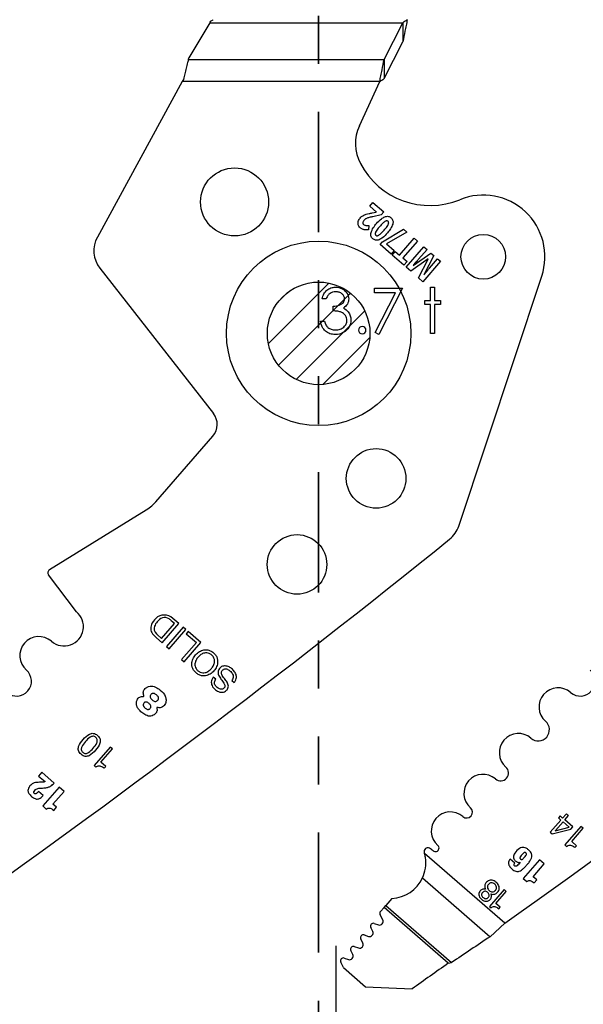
# Model space of a CAD drawing. Header units: inches. Extents: x 0.1 to 87.3, y 0.1 to 33.9.
# Tile 40 of 161: x 10.5 to 11.7, y 22.5 to 24.5. Entities that reach past the tile are written whole.
import ezdxf

# ---------------------------------------------------------------- set-up
doc = ezdxf.new("R2010")
doc.units = ezdxf.units.IN
doc.header["$MEASUREMENT"] = 0
doc.linetypes.add('PHANTOM', pattern=[0.5, 0.25, -0.05, 0.05, -0.05, 0.05, -0.05])
doc.layers.add('DIMENSIONS', color=171, linetype='Continuous')
doc.layers.add('STATION_LINES', color=231, linetype='Continuous')
doc.layers.add('SECTION_VIEWS', color=7, linetype='PHANTOM', lineweight=35)
doc.styles.add('SLDTEXTSTYLE0', font='TXT', dxfattribs={"width": 0.75})
doc.dimstyles.new('SLDDIMSTYLE3', dxfattribs={"dimtxt": 0.125, "dimasz": 0.13, "dimexe": 0, "dimexo": 0.0625, "dimgap": 0.03125, "dimtad": 0, "dimtih": 1, "dimtoh": 1, "dimdec": 4, "dimlfac": 1.333333, "dimrnd": 1e-09, "dimzin": 12, "dimdsep": 46, "dimtxsty": 'SLDTEXTSTYLE0', "dimsah": 1, "dimcen": 0.09, "dimadec": 0, "dimazin": 3, "dimtfac": 1, "dimtdec": 4, "dimtofl": 0, "dimtmove": 0, "dimatfit": 3, "dimfxl": 0, "dimfrac": 2, "dimtolj": 1, "dimtzin": 12, "dimarcsym": 0})

# ---------------------------------------------------------------- blocks, each defined once
blk = doc.blocks.new('SW_HATCH_1')
at = {"color": 0, "linetype": 'Continuous', "lineweight": 18}
for p, q in [((0.0862, 0.02), (-0.0397, -0.106)), ((0, 0), (-0.0197, -0.0197)), ((0.1315, -0.0011), (-0.0186, -0.1512)), ((0.161, -0.0378), (0.0181, -0.1808)), ((0.1715, -0.0936), (0.0739, -0.1913))]:
    blk.add_line(p, q, dxfattribs=at)
blk = doc.blocks.new('_D_6')
at = {"layer": 'DIMENSIONS'}
for p, q in [((1.8075, 22.5336), (1.8075, 18.1371)), ((31.7987, 22.2074), (31.7987, 18.1371)), ((1.8075, 18.2621), (17.0853, 18.2621)), ((31.7987, 18.2621), (17.7325, 18.2621))]:
    blk.add_line(p, q, dxfattribs=at)
for centre, start, end in [((17.3071, 18.2494), 153.4349, 206.5651), ((17.5106, 18.2494), 333.4349, 26.5651)]:
    blk.add_arc(centre, 0.2219, start, end, dxfattribs=at)
for points in [[(1.8075, 18.2621), (1.9375, 18.2421), (1.9375, 18.2821)], [(31.7987, 18.2621), (31.6687, 18.2821), (31.6687, 18.2421)]]:
    blk.add_solid(points, dxfattribs=at)
at = {"layer": 'DIMENSIONS', "insert": (17.1087, 18.3113), "char_height": 0.125, "attachment_point": 1, "style": 'SLDTEXTSTYLE0'}
blk.add_mtext('39.9883', dxfattribs=at)

msp = doc.modelspace()

# ---------------------------------------------------------------- linework, layer by layer
at = {"color": 7, "linetype": 'Continuous', "lineweight": 25}
for p, q in [((10.925715, 24.536415), (10.882033, 24.463582)), ((10.925715, 24.536415), (11.327385, 24.536415)), ((11.288559, 24.460026), (11.327385, 24.536415)), ((11.327385, 24.536415), (11.327385, 24.496483)), ((11.288559, 24.420094), (11.327385, 24.496483)), ((10.88108, 24.460026), (10.882033, 24.463582)), ((10.88108, 24.460026), (11.288559, 24.460026)), ((11.288559, 24.460026), (11.288559, 24.420094)), ((10.868128, 24.413855), (10.691267, 24.090133)), ((10.87063, 24.418433), (10.868128, 24.413855)), ((11.279324, 24.413855), (10.868128, 24.413855)), ((11.236882, 24.321719), (11.279324, 24.413855)), ((11.258481, 24.154504), (11.265025, 24.162039)), ((11.272558, 24.142279), (11.258481, 24.154504)), ((11.265025, 24.162039), (11.287616, 24.142421)), ((11.263607, 24.140357), (11.272211, 24.14188)), ((11.282204, 24.136189), (11.26476, 24.132496)), ((11.287616, 24.142421), (11.282204, 24.136189)), ((11.256947, 24.114431), (11.255648, 24.105436)), ((11.284855, 24.080483), (11.328926, 24.106546)), ((11.328926, 24.106546), (11.336087, 24.100327)), ((11.336087, 24.100327), (11.293763, 24.076101)), ((11.320507, 24.052678), (11.350794, 24.087555)), ((11.350794, 24.087555), (11.357644, 24.081606)), ((11.279972, 24.07486), (11.284855, 24.080483)), ((11.30316, 24.054723), (11.279972, 24.07486)), ((11.293763, 24.076101), (11.309704, 24.062258)), ((11.309704, 24.062258), (11.30316, 24.054723)), ((11.357644, 24.081606), (11.327356, 24.04673)), ((11.334604, 24.02731), (11.37139, 24.069669)), ((11.377782, 24.064118), (11.36037, 24.044068)), ((11.37139, 24.069669), (11.377782, 24.064118)), ((11.305229, 24.05282), (11.311728, 24.060302)), ((11.329631, 24.031629), (11.305229, 24.05282)), ((11.311728, 24.060302), (11.320507, 24.052678)), ((11.327356, 24.04673), (11.336129, 24.039112)), ((11.380178, 24.04455), (11.343933, 24.019208)), ((11.348841, 24.03106), (11.385977, 24.057001)), ((11.359827, 24.005405), (11.380311, 24.044435)), ((11.392257, 24.051547), (11.371188, 24.011562)), ((11.382706, 24.025281), (11.399816, 24.044983)), ((11.385977, 24.057001), (11.392257, 24.051547)), ((11.399816, 24.044983), (11.405943, 24.039662)), ((10.696574, 24.025438), (10.932913, 23.723242)), ((11.336129, 24.039112), (11.329631, 24.031629)), ((11.343933, 24.019208), (11.334604, 24.02731)), ((11.405943, 24.039662), (11.369157, 23.997303)), ((11.369157, 23.997303), (11.359827, 24.005405)), ((11.443895, 23.488597), (11.61677, 24.008551)), ((10.813114, 23.539013), (10.931688, 23.675552)), ((10.591818, 23.397865), (10.793095, 23.522049)), ((10.647542, 23.310376), (10.589769, 23.386965)), ((10.825014, 23.254828), (10.851887, 23.285772)), ((10.826449, 23.245752), (10.86108, 23.285629)), ((10.851887, 23.285772), (10.846007, 23.290878)), ((10.86108, 23.285629), (10.848567, 23.296496)), ((10.814157, 23.264409), (10.816081, 23.262585)), ((10.816081, 23.262585), (10.825014, 23.254828)), ((10.870024, 23.277862), (10.835393, 23.237985)), ((10.840696, 23.233379), (10.875327, 23.273257)), ((10.875327, 23.273257), (10.870024, 23.277862)), ((10.880198, 23.269022), (10.876316, 23.264552)), ((10.876316, 23.264552), (10.897426, 23.246219)), ((10.906619, 23.246077), (10.880198, 23.269022)), ((10.808371, 23.262054), (10.814407, 23.256209)), ((10.814407, 23.256209), (10.826449, 23.245752)), ((10.897426, 23.246219), (10.866678, 23.210812)), ((10.871989, 23.2062), (10.906619, 23.246077)), ((10.835393, 23.237985), (10.840696, 23.233379)), ((10.866678, 23.210812), (10.871989, 23.2062)), ((10.937735, 23.169584), (10.932708, 23.173949)), ((10.971162, 23.167009), (10.976189, 23.162643)), ((10.718042, 23.028609), (10.684559, 22.990053)), ((10.698674, 22.996966), (10.722666, 23.024593)), ((10.722666, 23.024593), (10.718042, 23.028609)), ((10.708678, 22.988279), (10.698674, 22.996966)), ((10.575608, 22.976055), (10.568875, 22.968301)), ((10.601427, 22.953634), (10.575608, 22.976055)), ((10.684559, 22.990053), (10.688096, 22.986981)), ((10.705471, 22.984586), (10.708678, 22.988279)), ((10.568875, 22.968301), (10.582392, 22.956562)), ((10.578579, 22.927992), (10.56894, 22.936363)), ((10.611643, 22.945243), (10.577578, 22.906016)), ((10.598754, 22.909589), (10.621946, 22.936295)), ((10.621946, 22.936295), (10.611643, 22.945243)), ((10.577578, 22.906016), (10.584997, 22.899573)), ((10.606174, 22.903146), (10.598754, 22.909589)), ((10.600596, 22.896723), (10.606174, 22.903146)), ((11.656667, 22.87674), (11.634565, 22.851289)), ((11.654998, 22.88536), (11.651448, 22.881272)), ((11.651448, 22.881272), (11.656667, 22.87674)), ((11.660215, 22.880826), (11.654998, 22.88536)), ((11.667353, 22.889044), (11.660215, 22.880826)), ((11.664565, 22.877045), (11.672349, 22.886009)), ((11.681475, 22.862348), (11.664565, 22.877045)), ((11.668097, 22.889803), (11.667353, 22.889044)), ((11.67195, 22.886457), (11.668097, 22.889803)), ((11.672349, 22.886009), (11.67195, 22.886457)), ((11.638263, 22.848077), (11.677604, 22.85789)), ((11.644748, 22.853994), (11.67396, 22.861722)), ((11.661018, 22.872961), (11.645064, 22.85459)), ((11.67396, 22.861722), (11.661018, 22.872961)), ((11.69842, 22.863465), (11.664937, 22.824909)), ((11.677604, 22.85789), (11.681475, 22.862348)), ((11.679053, 22.831824), (11.703044, 22.85945)), ((11.703044, 22.85945), (11.69842, 22.863465)), ((11.634565, 22.851289), (11.638263, 22.848077)), ((11.664937, 22.824909), (11.668474, 22.821838)), ((11.689057, 22.823136), (11.679053, 22.831824)), ((11.685849, 22.819443), (11.689057, 22.823136)), ((11.539741, 22.662077), (11.372677, 22.80716)), ((11.560642, 22.787246), (11.551057, 22.79557)), ((11.611852, 22.794076), (11.577981, 22.755074)), ((11.622098, 22.785178), (11.611852, 22.794076)), ((11.571596, 22.788743), (11.571707, 22.788646)), ((11.599038, 22.758625), (11.622098, 22.785178)), ((11.368467, 22.756142), (11.509251, 22.633882)), ((11.577981, 22.755074), (11.585358, 22.748668)), ((11.606416, 22.752219), (11.599038, 22.758625)), ((11.60087, 22.745833), (11.606416, 22.752219)), ((11.53836, 22.731738), (11.508198, 22.697007)), ((11.542523, 22.728123), (11.53836, 22.731738)), ((11.304491, 22.713584), (11.291905, 22.699091)), ((11.520911, 22.703237), (11.542523, 22.728123)), ((11.288247, 22.694879), (11.280726, 22.686219)), ((11.288247, 22.694879), (11.291905, 22.699091)), ((11.42207, 22.578663), (11.288247, 22.694879)), ((11.291905, 22.699091), (11.429037, 22.580001)), ((11.508198, 22.697007), (11.511382, 22.694242)), ((11.529924, 22.69541), (11.520911, 22.703237)), ((11.527035, 22.692083), (11.529924, 22.69541)), ((11.285615, 22.668794), (11.279953, 22.679608)), ((11.264935, 22.644866), (11.260794, 22.653235)), ((11.268047, 22.661425), (11.276625, 22.658407)), ((11.509251, 22.633882), (11.539741, 22.662077)), ((11.244156, 22.62065), (11.239947, 22.62927)), ((11.247075, 22.637479), (11.256042, 22.63457)), ((11.226157, 22.613337), (11.235245, 22.610389)), ((11.205204, 22.589264), (11.214293, 22.586316)), ((11.223204, 22.596577), (11.219028, 22.605129)), ((11.203743, 22.569451), (11.198076, 22.581056)), ((11.203743, 22.569451), (11.249499, 22.529715)), ((11.42207, 22.578663), (11.429037, 22.580001)), ((11.249499, 22.529715), (11.346751, 22.525131))]:
    msp.add_line(p, q, dxfattribs=at)
at = {"color": 7, "linetype": 'Continuous', "flags": 128}
for points in [[(11.167767, 23.96184), (11.159347, 23.96184), (11.159347, 23.96184), (11.16008, 23.964657), (11.160981, 23.967286), (11.162014, 23.969765), (11.163216, 23.972075), (11.164549, 23.974216), (11.166052, 23.976188), (11.167704, 23.97801), (11.169507, 23.979643), (11.171423, 23.981108), (11.173432, 23.982367), (11.175517, 23.983437), (11.177695, 23.98432), (11.179968, 23.984996), (11.182315, 23.985484), (11.184738, 23.985785), (11.187254, 23.985878), (11.187254, 23.985878), (11.190917, 23.985672), (11.194447, 23.985033), (11.197846, 23.983982), (11.201133, 23.982517), (11.204175, 23.980695), (11.206842, 23.978573), (11.209152, 23.97615), (11.211105, 23.973446), (11.212645, 23.970554), (11.213753, 23.967605), (11.21441, 23.964601), (11.214636, 23.961521), (11.214636, 23.961521), (11.214467, 23.958553), (11.21396, 23.955755), (11.213096, 23.953107), (11.211894, 23.950609), (11.210354, 23.948281), (11.208476, 23.946102), (11.20626, 23.944093), (11.203687, 23.942234), (11.203687, 23.942234), (11.206635, 23.940712), (11.209321, 23.938872), (11.211725, 23.936712), (11.213847, 23.934233), (11.213847, 23.934233), (11.215162, 23.932355), (11.216288, 23.930402), (11.217265, 23.928411), (11.218054, 23.926346), (11.218655, 23.924242), (11.219087, 23.922083), (11.21935, 23.919848), (11.219443, 23.917575), (11.219443, 23.917575), (11.219181, 23.91365), (11.218373, 23.909819), (11.21704, 23.906063), (11.215162, 23.90242), (11.212833, 23.899021), (11.210129, 23.896035), (11.207011, 23.893443), (11.203518, 23.891265), (11.199724, 23.889537), (11.195705, 23.888316), (11.191461, 23.887565), (11.18701, 23.887321), (11.18701, 23.887321), (11.184005, 23.887433), (11.181113, 23.887753), (11.178353, 23.888316), (11.175723, 23.889086), (11.173226, 23.890063), (11.170859, 23.891265), (11.168606, 23.892692), (11.166484, 23.894344), (11.164512, 23.896204), (11.162728, 23.898269), (11.161113, 23.900542), (11.159685, 23.903021), (11.158427, 23.905688), (11.157357, 23.90858), (11.156455, 23.91166), (11.155742, 23.914965), (11.155742, 23.914965), (11.164155, 23.914965), (11.164155, 23.914965), (11.164831, 23.912805), (11.165563, 23.910796), (11.16639, 23.908937), (11.167272, 23.907246), (11.168211, 23.905706), (11.169244, 23.904317), (11.170334, 23.903077), (11.171498, 23.902007), (11.171498, 23.902007), (11.173094, 23.900824), (11.174784, 23.899791), (11.176587, 23.898908), (11.178484, 23.898213), (11.180494, 23.89765), (11.182616, 23.897255), (11.184832, 23.897011), (11.187161, 23.896936), (11.187161, 23.896936), (11.18979, 23.89703), (11.192287, 23.897312), (11.194654, 23.897762), (11.196889, 23.89842), (11.198973, 23.899246), (11.200945, 23.900279), (11.202767, 23.901481), (11.204476, 23.902871), (11.206016, 23.904392), (11.207349, 23.905969), (11.208476, 23.907603), (11.209396, 23.909312), (11.21011, 23.911077), (11.210617, 23.912918), (11.210936, 23.914815), (11.21103, 23.916768), (11.21103, 23.916768), (11.210823, 23.919378), (11.210222, 23.921914), (11.209208, 23.924355), (11.207781, 23.926702), (11.206016, 23.928881), (11.203987, 23.930778), (11.201659, 23.932374), (11.199067, 23.933689), (11.197621, 23.934252), (11.195968, 23.934759), (11.194147, 23.935191), (11.192118, 23.935585), (11.189921, 23.935923), (11.187536, 23.936205), (11.184944, 23.936431), (11.182184, 23.9366), (11.182184, 23.9366), (11.182184, 23.946215), (11.182184, 23.946215), (11.185658, 23.946346), (11.188963, 23.946778), (11.192118, 23.947454), (11.195104, 23.948431), (11.197828, 23.949614), (11.200138, 23.950948), (11.202053, 23.952431), (11.203574, 23.954065), (11.204739, 23.95583), (11.205565, 23.957652), (11.206053, 23.959568), (11.206222, 23.961558), (11.206222, 23.961558), (11.206147, 23.963023), (11.205884, 23.96445), (11.205471, 23.965803), (11.204889, 23.967136), (11.204138, 23.968394), (11.203217, 23.969615), (11.202128, 23.970779), (11.20087, 23.971887), (11.199499, 23.97292), (11.198034, 23.973803), (11.196475, 23.974554), (11.194823, 23.975174), (11.193095, 23.975643), (11.191273, 23.975981), (11.189358, 23.976188), (11.187367, 23.976263), (11.187367, 23.976263), (11.184174, 23.976056), (11.181188, 23.975437), (11.178447, 23.974423), (11.175911, 23.972977), (11.174728, 23.972075), (11.173601, 23.971042), (11.172512, 23.969878), (11.171479, 23.968544), (11.170465, 23.96708), (11.169526, 23.965483), (11.168625, 23.963737), (11.167761, 23.96184)], [(11.268733, 23.983475), (11.326415, 23.983475), (11.326415, 23.983475), (11.277136, 23.887321), (11.277136, 23.887321), (11.269868, 23.891321), (11.269868, 23.891321), (11.312179, 23.973859), (11.312179, 23.973859), (11.268722, 23.973859), (11.268722, 23.973859), (11.268722, 23.983475)], [(11.385314, 23.985878), (11.393722, 23.985878), (11.393722, 23.985878), (11.393722, 23.958234), (11.393722, 23.958234), (11.405742, 23.958234), (11.405742, 23.958234), (11.405742, 23.949821), (11.405742, 23.949821), (11.393722, 23.949821), (11.393722, 23.949821), (11.393722, 23.889725), (11.393722, 23.889725), (11.385309, 23.889725), (11.385309, 23.889725), (11.385309, 23.949821), (11.385309, 23.949821), (11.37329, 23.949821), (11.37329, 23.949821), (11.37329, 23.958234), (11.37329, 23.958234), (11.385309, 23.958234), (11.385309, 23.958234), (11.385309, 23.985878)]]:
    msp.add_lwpolyline(points, dxfattribs=at)
at = {"color": 7, "linetype": 'Continuous', "lineweight": 25}
for centre, radius in [((10.97702, 24.163278), 0.070866), ((11.494922, 24.049091), 0.046506), ((11.152136, 23.889725), 0.191929), ((11.152136, 23.889725), 0.10686), ((11.152136, 23.889725), 0.10686), ((11.271775, 23.587759), 0.062008), ((11.107107, 23.408696), 0.062008)]:
    msp.add_circle(centre, radius, dxfattribs=at)
for centre, radius, start, end in [((11.317239, 24.284702), 0.088473, 155.26684, 207.882045), ((11.384306, 24.320186), 0.164349, 207.882045, 292.189315), ((11.494885, 24.049076), 0.128445, 341.609021, 112.189315), ((10.743092, 24.061819), 0.059055, 151.350586, 218.027907), ((10.903374, 23.70014), 0.0375, 319.028, 38.028), ((11.387856, 23.507229), 0.059055, 308.881055, 341.608983), ((-1.549307, 39.551282), 20.669291, 305.2028857, 308.8810553), ((-0.375557, 39.551282), 20.669291, 305.2028857, 308.8810553), ((10.595756, 23.391482), 0.0075, 121.673975, 217.028), ((10.621982, 23.27925), 0.040276, 229.028, 50.607842), ((10.830274, 23.278784), 0.024634, 89.592626, 134.279063), ((10.830475, 23.276309), 0.027108, 48.132573, 90.054941), ((10.821878, 23.276002), 0.019416, 156.876607, 225.920298), ((10.838222, 23.269023), 0.037188, 132.547876, 156.876607), ((10.838077, 23.269071), 0.029971, 137.352024, 158.412712), ((10.837032, 23.272189), 0.027136, 112.129234, 140.700619), ((10.831742, 23.282889), 0.015257, 54.26264, 108.860564), ((10.808794, 23.250998), 0.054545, 46.98188, 54.26264), ((10.823966, 23.275219), 0.014597, 160.475395, 227.778029), ((10.569514, 23.218833), 0.039744, 49.028, 229.028), ((10.523241, 23.16555), 0.030827, 229.028, 49.028), ((11.696991, 23.16555), 0.030827, 229.028, 49.028), ((11.650718, 23.112267), 0.039744, 49.028, 229.028), ((10.78705, 23.135179), 0.001239, 264.786771, 22.619407), ((10.815872, 23.110154), 0.001038, 70.167736, 207.840326), ((11.609383, 23.064668), 0.023297, 229.028, 49.028), ((11.568047, 23.01707), 0.039744, 49.028, 229.028), ((11.531165, 22.9746), 0.016506, 229.028, 49.028), ((11.494282, 22.932129), 0.039744, 49.028, 229.028), ((11.426325, 22.853877), 0.039744, 49.028, 229.028), ((11.460304, 22.893003), 0.012077, 229.028, 49.028), ((11.645165, 22.854155), 0.000447, 103.023108, 201.171539), ((11.379225, 22.811469), 0.0075, 62.743978, 197.256954), ((11.363904, 22.781728), 0.040955, 49.32279, 62.743978), ((11.395445, 22.818318), 0.007352, 228.766566, 49.028), ((11.301567, 22.787345), 0.073819, 15.570885, 17.256954), ((11.301567, 22.787345), 0.073819, 272.269821, 334.995636), ((11.279075, 22.66537), 0.007382, 250.615669, 27.634436), ((11.285185, 22.682347), 0.005906, 139.028, 207.632405), ((11.266087, 22.655854), 0.005906, 70.613927, 206.331312), ((11.245253, 22.631862), 0.005906, 72.028, 206.028), ((11.258319, 22.641592), 0.007382, 252.028, 26.329611), ((18.887424, 11.563333), 13.303928, 123.6822109, 124.0983679), ((11.224334, 22.60772), 0.005906, 72.026628, 206.028), ((11.237523, 22.617411), 0.007382, 252.028646, 26.028), ((11.203382, 22.583647), 0.005906, 72.028, 206.028), ((11.216571, 22.593338), 0.007382, 252.028, 26.028), ((20.244147, 10.086227), 15.293462, 125.2294904, 125.5756773)]:
    msp.add_arc(centre, radius, start, end, dxfattribs=at)
at = {"color": 7, "linetype": 'Continuous'}
msp.add_arc((11.242882, 23.896335), 0.007813, 90.006149, 89.993851, dxfattribs=at)
at = {"color": 7, "linetype": 'Continuous', "lineweight": 25}
msp.add_ellipse((10.92586, 24.542655), major_axis=(0.007599, 0.014703), ratio=0.17572799, start_param=4.36662987, end_param=4.57088991, dxfattribs=at)
for points, knots in [([(10.927346, 24.539259), (10.928067, 24.539716), (10.929822, 24.540827), (10.931629, 24.541962), (10.932712, 24.542632), (10.932748, 24.542655)], [0, 0, 0, 0, 0.402596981, 0.980085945, 1, 1, 1, 1]), ([(11.33662, 24.542655), (11.335832, 24.538592), (11.334257, 24.530468), (11.331182, 24.514736), (11.328889, 24.503713), (11.327385, 24.496483)], [0, 0, 0, 0, 0.255974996, 0.511949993, 1, 1, 1, 1]), ([(11.33662, 24.542655), (11.33561, 24.541951), (11.333569, 24.540528), (11.330491, 24.538418), (11.328423, 24.537084), (11.327385, 24.536415)], [0, 0, 0, 0, 0.32817332, 0.66290846, 1, 1, 1, 1]), ([(10.88108, 24.460026), (10.880487, 24.457793), (10.878907, 24.451841), (10.876344, 24.441766), (10.873452, 24.430079), (10.871552, 24.422239), (10.87063, 24.418433)], [0, 0, 0, 0, 0.17003575, 0.45315745, 0.73451498, 1, 1, 1, 1]), ([(11.279324, 24.413855), (11.280112, 24.417917), (11.281687, 24.426041), (11.284762, 24.441773), (11.287055, 24.452796), (11.288559, 24.460026)], [0, 0, 0, 0, 0.255974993, 0.511949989, 1, 1, 1, 1]), ([(11.279324, 24.413855), (11.280334, 24.414559), (11.282375, 24.415981), (11.285453, 24.418092), (11.287521, 24.419425), (11.288559, 24.420094)], [0, 0, 0, 0, 0.32817332, 0.66290846, 1, 1, 1, 1]), ([(11.234684, 24.122682), (11.235173, 24.124079), (11.236079, 24.126663), (11.237794, 24.128791), (11.238582, 24.129769)], [0, 0, 0, 0, 0.54055502, 1, 1, 1, 1]), ([(11.238582, 24.129769), (11.239542, 24.130797), (11.241222, 24.132598), (11.243259, 24.133976), (11.244134, 24.134568)], [0, 0, 0, 0, 0.57074644, 1, 1, 1, 1]), ([(11.246278, 24.124916), (11.24557, 24.124049), (11.244421, 24.122643), (11.244156, 24.120867), (11.244054, 24.120185)], [0, 0, 0, 0, 0.61629744, 1, 1, 1, 1]), ([(11.244134, 24.134568), (11.245342, 24.13525), (11.247578, 24.136513), (11.250009, 24.137339), (11.251127, 24.137718)], [0, 0, 0, 0, 0.54008047, 1, 1, 1, 1]), ([(11.24963, 24.127798), (11.24895, 24.127329), (11.247728, 24.126487), (11.246723, 24.125398), (11.246278, 24.124916)], [0, 0, 0, 0, 0.55720746, 1, 1, 1, 1]), ([(11.254225, 24.129875), (11.253282, 24.129541), (11.251691, 24.128976), (11.250227, 24.128139), (11.24963, 24.127798)], [0, 0, 0, 0, 0.5924868, 1, 1, 1, 1]), ([(11.251127, 24.137718), (11.253081, 24.138231), (11.257198, 24.13931), (11.2614, 24.139996), (11.263607, 24.140357)], [0, 0, 0, 0, 0.474511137, 1, 1, 1, 1]), ([(11.26476, 24.132496), (11.262367, 24.131977), (11.258828, 24.131211), (11.255351, 24.130202), (11.254225, 24.129875)], [0, 0, 0, 0, 0.67620193, 1, 1, 1, 1]), ([(11.272644, 24.11827), (11.275796, 24.121836), (11.280753, 24.127447), (11.287301, 24.130991), (11.289687, 24.132283)], [0, 0, 0, 0, 0.63564497, 1, 1, 1, 1]), ([(11.289687, 24.132283), (11.291012, 24.132712), (11.29354, 24.133532), (11.297246, 24.133292), (11.300388, 24.13212), (11.302018, 24.130856), (11.302862, 24.130202)], [0, 0, 0, 0, 0.29460514, 0.56248034, 0.7734345, 1, 1, 1, 1]), ([(11.296598, 24.122989), (11.296128, 24.123308), (11.295173, 24.123958), (11.293428, 24.123963), (11.29175, 24.12346), (11.290731, 24.122876), (11.290176, 24.122559)], [0, 0, 0, 0, 0.241929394, 0.491791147, 0.723081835, 1, 1, 1, 1]), ([(11.302862, 24.130202), (11.303786, 24.129269), (11.30559, 24.127448), (11.306876, 24.124023), (11.307141, 24.120607), (11.306728, 24.118483), (11.306511, 24.117367)], [0, 0, 0, 0, 0.277242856, 0.540856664, 0.758710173, 1, 1, 1, 1]), ([(11.23476, 24.115496), (11.234475, 24.116817), (11.233958, 24.119214), (11.234459, 24.121607), (11.234684, 24.122682)], [0, 0, 0, 0, 0.55076873, 1, 1, 1, 1]), ([(11.23885, 24.109398), (11.23783, 24.110407), (11.236048, 24.112171), (11.235146, 24.1145), (11.23476, 24.115496)], [0, 0, 0, 0, 0.57211002, 1, 1, 1, 1]), ([(11.243529, 24.106387), (11.242627, 24.106836), (11.240956, 24.107667), (11.239514, 24.108852), (11.23885, 24.109398)], [0, 0, 0, 0, 0.53926731, 1, 1, 1, 1]), ([(11.248422, 24.10511), (11.247484, 24.105247), (11.245803, 24.105491), (11.244225, 24.106113), (11.243529, 24.106387)], [0, 0, 0, 0, 0.558486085, 1, 1, 1, 1]), ([(11.244054, 24.120185), (11.244077, 24.119792), (11.244122, 24.119015), (11.244654, 24.117666), (11.245378, 24.116925), (11.245833, 24.11646)], [0, 0, 0, 0, 0.27649586, 0.54660284, 1, 1, 1, 1]), ([(11.245833, 24.11646), (11.246596, 24.115912), (11.248, 24.114905), (11.24969, 24.114574), (11.250461, 24.114423)], [0, 0, 0, 0, 0.54412722, 1, 1, 1, 1]), ([(11.255648, 24.105436), (11.254123, 24.105251), (11.251719, 24.104959), (11.249304, 24.10507), (11.248422, 24.10511)], [0, 0, 0, 0, 0.63493448, 1, 1, 1, 1]), ([(11.250461, 24.114423), (11.251591, 24.114319), (11.253753, 24.114119), (11.255915, 24.11433), (11.256947, 24.114431)], [0, 0, 0, 0, 0.52242521, 1, 1, 1, 1]), ([(11.261373, 24.099504), (11.262706, 24.102889), (11.265418, 24.10977), (11.27021, 24.115406), (11.272644, 24.11827)], [0, 0, 0, 0, 0.49188875, 1, 1, 1, 1]), ([(11.279454, 24.112356), (11.277314, 24.109895), (11.274034, 24.106123), (11.271639, 24.101749), (11.270808, 24.100229)], [0, 0, 0, 0, 0.65259628, 1, 1, 1, 1]), ([(11.27769, 24.094252), (11.27952, 24.095689), (11.28344, 24.098767), (11.286709, 24.102533), (11.288452, 24.104542)], [0, 0, 0, 0, 0.46668526, 1, 1, 1, 1]), ([(11.290176, 24.122559), (11.288346, 24.121132), (11.284437, 24.118086), (11.281184, 24.114345), (11.279454, 24.112356)], [0, 0, 0, 0, 0.4682096, 1, 1, 1, 1]), ([(11.288452, 24.104542), (11.290591, 24.107), (11.293861, 24.110759), (11.296284, 24.1151), (11.297123, 24.116602)], [0, 0, 0, 0, 0.65394626, 1, 1, 1, 1]), ([(11.306511, 24.117367), (11.305181, 24.114003), (11.302467, 24.107138), (11.297678, 24.101517), (11.295236, 24.098651)], [0, 0, 0, 0, 0.49012506, 1, 1, 1, 1]), ([(11.297123, 24.116602), (11.297412, 24.11733), (11.297933, 24.118645), (11.298027, 24.120531), (11.297539, 24.122017), (11.296914, 24.122662), (11.296598, 24.122989)], [0, 0, 0, 0, 0.3392516, 0.61291127, 0.80449394, 1, 1, 1, 1]), ([(11.264997, 24.0866), (11.264072, 24.087535), (11.262267, 24.089362), (11.260988, 24.092804), (11.260734, 24.09624), (11.261152, 24.098379), (11.261373, 24.099504)], [0, 0, 0, 0, 0.276188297, 0.539529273, 0.757798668, 1, 1, 1, 1]), ([(11.27813, 24.084525), (11.276809, 24.084096), (11.274289, 24.083278), (11.270594, 24.083519), (11.267462, 24.084688), (11.265838, 24.085948), (11.264997, 24.0866)], [0, 0, 0, 0, 0.29466248, 0.56253467, 0.77347936, 1, 1, 1, 1]), ([(11.270808, 24.100229), (11.270522, 24.099491), (11.270009, 24.098163), (11.269902, 24.096276), (11.270365, 24.094796), (11.270977, 24.094159), (11.271284, 24.09384)], [0, 0, 0, 0, 0.343652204, 0.618930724, 0.808830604, 1, 1, 1, 1]), ([(11.271284, 24.09384), (11.271756, 24.093517), (11.272713, 24.092864), (11.27446, 24.09285), (11.276131, 24.09335), (11.277141, 24.093934), (11.27769, 24.094252)], [0, 0, 0, 0, 0.2440077, 0.49445737, 0.72495134, 1, 1, 1, 1]), ([(11.295236, 24.098651), (11.292063, 24.095053), (11.287085, 24.089408), (11.280514, 24.085825), (11.27813, 24.084525)], [0, 0, 0, 0, 0.6372683, 1, 1, 1, 1]), ([(11.36037, 24.044068), (11.359868, 24.043496), (11.358917, 24.042411), (11.357954, 24.041337), (11.357499, 24.040829)], [0, 0, 0, 0, 0.52750281, 1, 1, 1, 1]), ([(11.357499, 24.040829), (11.356303, 24.039526), (11.353359, 24.036319), (11.350399, 24.033128), (11.348642, 24.031233)], [0, 0, 0, 0, 0.40642518, 1, 1, 1, 1]), ([(11.371387, 24.011389), (11.373926, 24.014582), (11.377644, 24.019258), (11.381487, 24.023831), (11.382706, 24.025281)], [0, 0, 0, 0, 0.68292384, 1, 1, 1, 1]), ([(10.793095, 23.522049), (10.797199, 23.524822), (10.804497, 23.529753), (10.810491, 23.536194), (10.813114, 23.539013)], [0, 0, 0, 0, 0.56234549, 1, 1, 1, 1]), ([(10.896759, 23.183022), (10.898847, 23.181453), (10.902804, 23.178479), (10.909822, 23.176508), (10.9178, 23.176691), (10.92645, 23.180116), (10.934382, 23.186988), (10.940077, 23.195807), (10.942252, 23.204847), (10.941332, 23.212792), (10.938335, 23.219393), (10.933251, 23.225042), (10.926946, 23.229284), (10.919991, 23.231325), (10.911997, 23.231121), (10.903354, 23.227698), (10.895421, 23.220822), (10.889728, 23.212007), (10.887546, 23.202965), (10.888481, 23.195041), (10.891415, 23.188369), (10.894913, 23.184869), (10.896759, 23.183022)], [0, 0, 0, 0, 0.0463655, 0.08789563, 0.12754736, 0.18740357, 0.24999321, 0.31261792, 0.37248754, 0.41214124, 0.45367136, 0.50003678, 0.54639776, 0.58791769, 0.62756057, 0.6874203, 0.75004357, 0.81263178, 0.8724781, 0.91211902, 0.95363895, 1, 1, 1, 1]), ([(10.929158, 23.220329), (10.930551, 23.21892), (10.933179, 23.216262), (10.935172, 23.21111), (10.935468, 23.205056), (10.933385, 23.19831), (10.928939, 23.191716), (10.92303, 23.186388), (10.916651, 23.183389), (10.910603, 23.182818), (10.905272, 23.184127), (10.90047, 23.187293), (10.896663, 23.191604), (10.894621, 23.196698), (10.894338, 23.202766), (10.896411, 23.209504), (10.900857, 23.216103), (10.906766, 23.221428), (10.913154, 23.224434), (10.919189, 23.224989), (10.92457, 23.223739), (10.927568, 23.22151), (10.929158, 23.220329)], [0, 0, 0, 0, 0.04630554, 0.08734223, 0.12688295, 0.1874353, 0.25004552, 0.31261068, 0.37314308, 0.41267962, 0.45371554, 0.50002108, 0.54629916, 0.58732818, 0.62686858, 0.68740892, 0.74997556, 0.81258726, 0.87314755, 0.91269214, 0.95372192, 1, 1, 1, 1]), ([(10.976189, 23.162643), (10.97722, 23.163982), (10.979169, 23.166513), (10.981238, 23.172216), (10.980713, 23.179817), (10.976007, 23.187488), (10.969478, 23.193411), (10.961939, 23.197254), (10.955038, 23.197939), (10.949922, 23.196132), (10.946615, 23.193557), (10.944148, 23.19037), (10.941995, 23.185263), (10.943377, 23.17759), (10.946907, 23.172673), (10.948757, 23.170097)], [0, 0, 0, 0, 0.05867606, 0.11093973, 0.20843947, 0.31230943, 0.41739076, 0.51304424, 0.60383393, 0.64959782, 0.69928843, 0.74795233, 0.78905, 0.88945226, 1, 1, 1, 1]), ([(10.957412, 23.169343), (10.955287, 23.172061), (10.952455, 23.175684), (10.950012, 23.180747), (10.949469, 23.183767), (10.950151, 23.186584), (10.951848, 23.188802), (10.954008, 23.19052), (10.956872, 23.191524), (10.960298, 23.19128), (10.965297, 23.189095), (10.96985, 23.185296), (10.973209, 23.180276), (10.974519, 23.175831), (10.974034, 23.171006), (10.972158, 23.168395), (10.971162, 23.167009)], [0, 0, 0, 0, 0.1651208, 0.22009458, 0.26880526, 0.30926709, 0.35545931, 0.40041604, 0.44027049, 0.4984822, 0.5603391, 0.70038261, 0.77628981, 0.84787089, 0.91926665, 1, 1, 1, 1]), ([(10.932708, 23.173949), (10.931562, 23.172312), (10.929422, 23.169253), (10.92824, 23.163887), (10.928939, 23.158753), (10.932138, 23.152334), (10.938643, 23.146037), (10.946969, 23.142392), (10.953816, 23.142722), (10.958569, 23.144969), (10.962144, 23.148598), (10.9648, 23.15431), (10.962828, 23.162099), (10.959294, 23.166827), (10.957412, 23.169343)], [0, 0, 0, 0, 0.07411221, 0.13850794, 0.20009337, 0.26436048, 0.40329891, 0.53064568, 0.59129078, 0.6541435, 0.72252975, 0.7784945, 0.88210196, 1, 1, 1, 1]), ([(10.948757, 23.170097), (10.950892, 23.167378), (10.953724, 23.163772), (10.956355, 23.158876), (10.957064, 23.15604), (10.956586, 23.153392), (10.955038, 23.151368), (10.953105, 23.149796), (10.950556, 23.14879), (10.947472, 23.148848), (10.942921, 23.150653), (10.938899, 23.153972), (10.936007, 23.158276), (10.93505, 23.162008), (10.935578, 23.166), (10.936981, 23.168332), (10.937735, 23.169584)], [0, 0, 0, 0, 0.1829476, 0.24266996, 0.29400236, 0.33486974, 0.38072853, 0.42592378, 0.46594629, 0.52361882, 0.58453085, 0.72311839, 0.7925197, 0.85683483, 0.92315096, 1, 1, 1, 1]), ([(10.788194, 23.135655), (10.787785, 23.136982), (10.786965, 23.139643), (10.786942, 23.143586), (10.788104, 23.147351), (10.791009, 23.150724), (10.795301, 23.153784), (10.802661, 23.156593), (10.812781, 23.15381), (10.823701, 23.146634), (10.832429, 23.137505), (10.834871, 23.12708), (10.83381, 23.120223), (10.830777, 23.115375), (10.827599, 23.112419), (10.823987, 23.110485), (10.82005, 23.110048), (10.817468, 23.110778), (10.816224, 23.11113)], [0, 0, 0, 0, 0.04026615, 0.08072727, 0.11269397, 0.15275404, 0.20744373, 0.26557386, 0.3755862, 0.49301684, 0.64966827, 0.72475992, 0.79740882, 0.84488385, 0.88865152, 0.92235478, 0.96258481, 1, 1, 1, 1]), ([(10.814532, 23.137172), (10.816064, 23.135635), (10.818312, 23.133379), (10.818914, 23.129633), (10.818301, 23.127617), (10.817173, 23.125995), (10.815527, 23.124521), (10.813365, 23.123619), (10.81081, 23.12358), (10.807994, 23.124664), (10.805209, 23.126715), (10.802808, 23.129183), (10.80143, 23.131843), (10.801212, 23.134331), (10.80184, 23.136514), (10.803047, 23.138302), (10.80448, 23.139624), (10.806415, 23.140497), (10.810226, 23.14038), (10.81279, 23.13847), (10.814532, 23.137172)], [0, 0, 0, 0, 0.1210946, 0.17767789, 0.20711263, 0.24018068, 0.2900797, 0.33218989, 0.37188272, 0.43400925, 0.50157019, 0.56975234, 0.63063177, 0.6693568, 0.7104366, 0.75861476, 0.79170028, 0.82127422, 0.87854815, 1, 1, 1, 1]), ([(10.814955, 23.109669), (10.815214, 23.108626), (10.815767, 23.106408), (10.815329, 23.103168), (10.814185, 23.099993), (10.811517, 23.09713), (10.807659, 23.09443), (10.800958, 23.091722), (10.792062, 23.094632), (10.783721, 23.099981), (10.777388, 23.10663), (10.773029, 23.113384), (10.772201, 23.120274), (10.773466, 23.125919), (10.776024, 23.130232), (10.779534, 23.132706), (10.783222, 23.133939), (10.785715, 23.133945), (10.786938, 23.133948)], [0, 0, 0, 0, 0.03551394, 0.07552623, 0.10667373, 0.14651414, 0.20292244, 0.26373745, 0.3791866, 0.49259587, 0.59512532, 0.68270469, 0.75476926, 0.81942303, 0.87269694, 0.91744517, 0.95948661, 1, 1, 1, 1]), ([(10.799086, 23.119261), (10.799805, 23.118567), (10.801206, 23.117214), (10.802625, 23.114701), (10.802872, 23.112307), (10.802245, 23.110494), (10.801212, 23.109034), (10.799751, 23.107703), (10.797847, 23.106903), (10.795609, 23.1069), (10.793157, 23.107919), (10.790722, 23.109784), (10.788502, 23.111935), (10.787119, 23.114093), (10.786699, 23.115985), (10.786805, 23.117466), (10.787405, 23.118996), (10.788402, 23.120391), (10.789629, 23.121539), (10.791428, 23.122412), (10.793946, 23.122381), (10.796685, 23.121167), (10.798275, 23.119905), (10.799086, 23.119261)], [0, 0, 0, 0, 0.062455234, 0.121652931, 0.177366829, 0.206864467, 0.240048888, 0.288623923, 0.328860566, 0.366467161, 0.425804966, 0.491322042, 0.557993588, 0.619248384, 0.648282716, 0.677996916, 0.71091731, 0.749936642, 0.784651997, 0.815198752, 0.873105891, 0.935247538, 1, 1, 1, 1]), ([(10.657498, 23.013556), (10.65892, 23.012456), (10.661529, 23.010439), (10.666061, 23.009038), (10.670341, 23.009177), (10.678504, 23.012058), (10.687464, 23.021941), (10.695992, 23.032205), (10.697684, 23.040664), (10.697227, 23.044926), (10.695172, 23.04918), (10.691665, 23.052901), (10.687489, 23.055853), (10.682988, 23.057292), (10.678704, 23.057147), (10.670566, 23.054285), (10.661603, 23.0444), (10.653068, 23.034148), (10.651359, 23.025661), (10.651821, 23.021404), (10.653845, 23.017112), (10.656208, 23.014811), (10.657498, 23.013556)], [0, 0, 0, 0, 0.03785242, 0.06940235, 0.09827598, 0.12716469, 0.25026147, 0.37286439, 0.40171768, 0.43057696, 0.46212371, 0.499976, 0.53784876, 0.56940436, 0.59826457, 0.62711549, 0.74971452, 0.87280743, 0.90169377, 0.93056833, 0.9621271, 1, 1, 1, 1]), ([(10.688004, 23.048684), (10.688831, 23.047842), (10.690377, 23.046267), (10.69135, 23.04312), (10.691152, 23.040004), (10.689024, 23.033821), (10.682451, 23.026255), (10.675874, 23.018686), (10.670074, 23.015734), (10.667011, 23.015096), (10.663791, 23.015654), (10.660934, 23.017512), (10.658693, 23.020081), (10.657689, 23.023191), (10.657892, 23.026313), (10.660002, 23.032469), (10.666574, 23.040042), (10.673144, 23.047611), (10.678969, 23.050584), (10.682026, 23.051217), (10.685279, 23.050695), (10.687054, 23.049385), (10.688004, 23.048684)], [0, 0, 0, 0, 0.03371816, 0.06300394, 0.09201812, 0.12277789, 0.25038489, 0.37730348, 0.40801074, 0.43700191, 0.46628209, 0.5, 0.53371791, 0.56299809, 0.59198926, 0.62269652, 0.74961511, 0.87722211, 0.90798188, 0.93699606, 0.96628184, 1, 1, 1, 1]), ([(10.688096, 22.986981), (10.689186, 22.987739), (10.691219, 22.989154), (10.694828, 22.989793), (10.699962, 22.9889), (10.703164, 22.986393), (10.705471, 22.984586)], [0, 0, 0, 0, 0.20439566, 0.38146209, 0.55427119, 1, 1, 1, 1]), ([(10.577051, 22.955562), (10.574954, 22.955443), (10.571209, 22.95523), (10.567464, 22.95502), (10.565815, 22.954927)], [0, 0, 0, 0, 0.55988505, 1, 1, 1, 1]), ([(10.582392, 22.956562), (10.58143, 22.956238), (10.579694, 22.955652), (10.577866, 22.95559), (10.577051, 22.955562)], [0, 0, 0, 0, 0.55441248, 1, 1, 1, 1]), ([(10.565815, 22.954927), (10.563806, 22.954678), (10.559709, 22.954169), (10.554559, 22.951348), (10.550579, 22.947455), (10.547481, 22.943213), (10.546177, 22.937549), (10.54863, 22.931168), (10.553172, 22.926549), (10.557689, 22.923011), (10.56126, 22.921127), (10.56463, 22.920187), (10.566756, 22.920382), (10.567766, 22.920475)], [0, 0, 0, 0, 0.10521622, 0.21445245, 0.29904344, 0.39563505, 0.48592189, 0.58969484, 0.73702525, 0.82043506, 0.88911691, 0.94731576, 1, 1, 1, 1]), ([(10.56894, 22.936363), (10.56867, 22.936052), (10.568282, 22.935605), (10.567842, 22.935098), (10.567648, 22.934875), (10.567563, 22.934777), (10.567525, 22.934734), (10.567509, 22.934715), (10.567502, 22.934707), (10.567499, 22.934703), (10.567497, 22.934702), (10.567496, 22.934701), (10.56688, 22.933991), (10.565763, 22.932823), (10.56417, 22.931666), (10.562958, 22.931195), (10.562083, 22.931097), (10.561016, 22.931294), (10.559878, 22.932059), (10.559053, 22.933213), (10.558919, 22.93436), (10.559094, 22.935327), (10.560002, 22.937376), (10.562071, 22.939859), (10.565569, 22.942306), (10.568215, 22.94257), (10.569585, 22.942706)], [0, 0, 0, 0, 0.04367686, 0.06288245, 0.07132896, 0.07504452, 0.07667918, 0.0773984, 0.07771485, 0.07785408, 0.07791534, 0.0779423, 0.07796348, 0.17782687, 0.24906628, 0.28494846, 0.31478251, 0.34134291, 0.39861402, 0.45608643, 0.48542326, 0.51887393, 0.55932649, 0.72216069, 0.85620196, 1, 1, 1, 1]), ([(10.569585, 22.942706), (10.571999, 22.942895), (10.57631, 22.943233), (10.580621, 22.943567), (10.582519, 22.943714)], [0, 0, 0, 0, 0.55991476, 1, 1, 1, 1]), ([(10.582519, 22.943714), (10.584717, 22.94403), (10.588905, 22.944632), (10.595637, 22.947785), (10.599242, 22.951426), (10.601427, 22.953634)], [0, 0, 0, 0, 0.30325275, 0.57767855, 1, 1, 1, 1]), ([(10.567766, 22.920475), (10.568846, 22.920773), (10.571082, 22.921392), (10.574804, 22.923974), (10.5771, 22.926418), (10.578579, 22.927992)], [0, 0, 0, 0, 0.24939689, 0.5164971, 1, 1, 1, 1]), ([(10.584997, 22.899573), (10.585939, 22.900145), (10.587679, 22.9012), (10.590607, 22.901865), (10.593727, 22.901383), (10.597116, 22.899577), (10.599342, 22.897751), (10.600596, 22.896723)], [0, 0, 0, 0, 0.18881517, 0.34841982, 0.50494095, 0.72116996, 1, 1, 1, 1]), ([(11.551057, 22.79557), (11.550034, 22.794228), (11.548008, 22.791572), (11.547146, 22.787234), (11.547863, 22.783688), (11.549247, 22.780783), (11.551552, 22.777737), (11.55479, 22.774605), (11.55852, 22.771756), (11.562543, 22.769858), (11.56644, 22.769283), (11.57064, 22.770072), (11.575101, 22.772582), (11.579824, 22.776773), (11.583588, 22.780947), (11.586207, 22.783981), (11.587361, 22.785308), (11.587868, 22.785892), (11.588091, 22.786149), (11.588189, 22.786262), (11.588232, 22.786312), (11.588251, 22.786334), (11.58826, 22.786344), (11.588263, 22.786348), (11.588265, 22.78635), (11.589904, 22.788237), (11.592673, 22.791764), (11.595513, 22.797178), (11.596684, 22.802978), (11.59461, 22.80943), (11.589805, 22.814329), (11.584818, 22.818046), (11.579865, 22.819872), (11.574696, 22.819678), (11.567568, 22.816316), (11.56206, 22.810408), (11.55838, 22.803997), (11.557527, 22.799836), (11.558335, 22.796128), (11.560343, 22.79319), (11.562556, 22.791075), (11.564825, 22.789542), (11.567033, 22.788605), (11.569443, 22.788142), (11.570907, 22.78855), (11.571596, 22.788743)], [0, 0, 0, 0, 0.0312, 0.06176405, 0.07860982, 0.0979951, 0.12121112, 0.14945017, 0.18176298, 0.20832183, 0.23148433, 0.25395368, 0.28670257, 0.32547422, 0.37130294, 0.39136824, 0.40019718, 0.40408167, 0.40579078, 0.40654277, 0.40687365, 0.40701923, 0.40708329, 0.40711147, 0.40712387, 0.40713362, 0.45370541, 0.49035999, 0.52026818, 0.56157695, 0.61037976, 0.64605252, 0.67706748, 0.70679135, 0.73981175, 0.82145136, 0.85243758, 0.87692357, 0.89869376, 0.92121186, 0.94221731, 0.95550269, 0.97200936, 0.98681748, 1, 1, 1, 1]), ([(11.668474, 22.821838), (11.669564, 22.822596), (11.671597, 22.82401), (11.675206, 22.82465), (11.68034, 22.823757), (11.683542, 22.82125), (11.685849, 22.819443)], [0, 0, 0, 0, 0.20438604, 0.38145238, 0.55426513, 1, 1, 1, 1]), ([(11.368467, 22.756142), (11.370919, 22.762763), (11.375819, 22.775999), (11.375758, 22.79422), (11.373368, 22.804257), (11.372677, 22.80716)], [0, 0, 0, 0, 0.41569, 0.83097327, 1, 1, 1, 1]), ([(11.572583, 22.795426), (11.572343, 22.795652), (11.571892, 22.796077), (11.571436, 22.796874), (11.571285, 22.797774), (11.57156, 22.799267), (11.572922, 22.801524), (11.575232, 22.804331), (11.577708, 22.80701), (11.579813, 22.80862), (11.581267, 22.809075), (11.582168, 22.809059), (11.582986, 22.80875), (11.583718, 22.808207), (11.584368, 22.807553), (11.584827, 22.806762), (11.584974, 22.805862), (11.584696, 22.804371), (11.583329, 22.802114), (11.581018, 22.799308), (11.578543, 22.79663), (11.576441, 22.795022), (11.574989, 22.794566), (11.574092, 22.794581), (11.573272, 22.794883), (11.572819, 22.79524), (11.572583, 22.795426)], [0, 0, 0, 0, 0.02364553, 0.0444495, 0.06486445, 0.08797674, 0.15215364, 0.25115227, 0.35032482, 0.41497169, 0.4383393, 0.45866476, 0.47859162, 0.50024898, 0.52384399, 0.54459456, 0.56496751, 0.58806124, 0.6522766, 0.75139672, 0.85044566, 0.91502082, 0.93835167, 0.95862189, 0.97846293, 1, 1, 1, 1]), ([(11.558925, 22.783709), (11.558963, 22.784012), (11.559044, 22.784661), (11.559616, 22.785882), (11.560234, 22.786703), (11.560642, 22.787246)], [0, 0, 0, 0, 0.22797576, 0.48969077, 1, 1, 1, 1]), ([(11.560294, 22.781167), (11.56006, 22.781386), (11.559625, 22.781793), (11.559038, 22.782626), (11.558967, 22.783308), (11.558925, 22.783709)], [0, 0, 0, 0, 0.32293645, 0.60155288, 1, 1, 1, 1]), ([(11.571707, 22.788646), (11.569825, 22.786128), (11.567659, 22.783229), (11.564454, 22.780806), (11.563279, 22.780366), (11.562161, 22.780298), (11.561125, 22.780558), (11.560571, 22.780964), (11.560294, 22.781167)], [0, 0, 0, 0, 0.61923529, 0.71266418, 0.79287257, 0.86459794, 0.93236841, 1, 1, 1, 1]), ([(11.524501, 22.726244), (11.525477, 22.727544), (11.527312, 22.729986), (11.528383, 22.734368), (11.527909, 22.738618), (11.525387, 22.744001), (11.520952, 22.748362), (11.515548, 22.750937), (11.511328, 22.751618), (11.507121, 22.750936), (11.503371, 22.748861), (11.500676, 22.746092), (11.498734, 22.743051), (11.497746, 22.739752), (11.498027, 22.735923), (11.499205, 22.733659), (11.499826, 22.732466)], [0, 0, 0, 0, 0.07798646, 0.14650303, 0.21244068, 0.28111749, 0.4308807, 0.50152716, 0.56843665, 0.63445804, 0.70398697, 0.77194975, 0.81944064, 0.87756504, 0.93548769, 1, 1, 1, 1]), ([(11.585358, 22.748668), (11.586296, 22.749236), (11.588025, 22.750285), (11.590937, 22.750946), (11.594038, 22.750467), (11.597409, 22.74867), (11.599623, 22.746855), (11.60087, 22.745833)], [0, 0, 0, 0, 0.18880373, 0.34839281, 0.50490348, 0.72113833, 1, 1, 1, 1]), ([(11.499826, 22.732466), (11.498825, 22.732681), (11.496836, 22.733107), (11.493793, 22.732678), (11.490987, 22.731503), (11.488327, 22.729218), (11.486244, 22.72575), (11.485533, 22.721011), (11.487321, 22.715772), (11.491095, 22.711516), (11.495734, 22.70844), (11.500104, 22.707343), (11.503894, 22.707696), (11.506989, 22.709026), (11.509507, 22.711207), (11.511262, 22.713949), (11.512047, 22.716916), (11.51203, 22.720008), (11.511276, 22.721901), (11.510898, 22.722852)], [0, 0, 0, 0, 0.04723296, 0.09382896, 0.1401372, 0.18681421, 0.25436259, 0.32375212, 0.40237712, 0.50300643, 0.58275745, 0.65806555, 0.70700464, 0.75715132, 0.81196295, 0.8593398, 0.90610428, 0.95282337, 1, 1, 1, 1]), ([(11.507125, 22.729996), (11.506265, 22.730911), (11.504591, 22.732693), (11.503511, 22.736215), (11.503764, 22.739805), (11.505555, 22.742989), (11.50841, 22.745238), (11.511916, 22.746167), (11.515575, 22.745577), (11.51885, 22.743526), (11.52138, 22.740603), (11.52271, 22.737073), (11.522378, 22.733357), (11.520458, 22.730139), (11.517507, 22.727807), (11.513898, 22.727044), (11.510209, 22.727759), (11.508181, 22.72923), (11.507125, 22.729996)], [0, 0, 0, 0, 0.06411816, 0.124833, 0.1841062, 0.24531784, 0.30777253, 0.36690151, 0.42738699, 0.49372951, 0.56242441, 0.62382842, 0.68329789, 0.74847246, 0.81218192, 0.87187547, 0.93332938, 1, 1, 1, 1]), ([(11.50521, 22.71541), (11.504701, 22.714902), (11.503733, 22.713934), (11.501875, 22.713119), (11.499628, 22.712863), (11.497, 22.713529), (11.494421, 22.71524), (11.492373, 22.717526), (11.491406, 22.720004), (11.491426, 22.722212), (11.492052, 22.724096), (11.493437, 22.726092), (11.495569, 22.72788), (11.498501, 22.728664), (11.501434, 22.728112), (11.504019, 22.72643), (11.506094, 22.724115), (11.507172, 22.721563), (11.507202, 22.719234), (11.506572, 22.717192), (11.505684, 22.71603), (11.50521, 22.71541)], [0, 0, 0, 0, 0.044522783, 0.084797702, 0.123732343, 0.18389103, 0.249360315, 0.314510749, 0.37268422, 0.410447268, 0.450145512, 0.494593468, 0.560738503, 0.619350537, 0.677770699, 0.741363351, 0.808489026, 0.869481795, 0.909328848, 0.951659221, 1, 1, 1, 1]), ([(11.510898, 22.722852), (11.512285, 22.722438), (11.514972, 22.721636), (11.518887, 22.722242), (11.522123, 22.723841), (11.523691, 22.725426), (11.524501, 22.726244)], [0, 0, 0, 0, 0.28705013, 0.55604652, 0.77072631, 1, 1, 1, 1]), ([(11.511382, 22.694242), (11.512364, 22.694925), (11.514196, 22.696198), (11.517447, 22.696774), (11.522072, 22.695969), (11.524956, 22.693711), (11.527035, 22.692083)], [0, 0, 0, 0, 0.20441003, 0.38148776, 0.5542935, 1, 1, 1, 1])]:
    msp.add_open_spline(points, degree=3, knots=knots, dxfattribs=at)
at = {"layer": 'SECTION_VIEWS'}
msp.add_line((11.152136, 29.600656), (11.152136, 19.469849), dxfattribs=at)
at = {"layer": 'STATION_LINES'}
msp.add_line((11.188685, 19.600705), (11.188685, 22.614639), dxfattribs=at)

# ---------------------------------------------------------------- block references
at = {"color": 5, "linetype": 'Continuous', "lineweight": 18}
msp.add_blockref('SW_HATCH_1', (11.087085, 23.974504), dxfattribs=at)

# ---------------------------------------------------------------- dimensions: what is measured, and where the dimension line sits
at = {"layer": 'DIMENSIONS'}
dim = msp.add_linear_dim(base=(1.807477, 18.262123), p1=(31.798685, 22.257365), p2=(1.807477, 22.583647), text='(<>)', dimstyle='SLDDIMSTYLE3', dxfattribs=at)
dim.commit()
dim.dimension.update_dxf_attribs({"geometry": '_D_6', "text_midpoint": (17.408862, 18.262123), "dimtype": 160})

doc.saveas('drawing.dxf')
